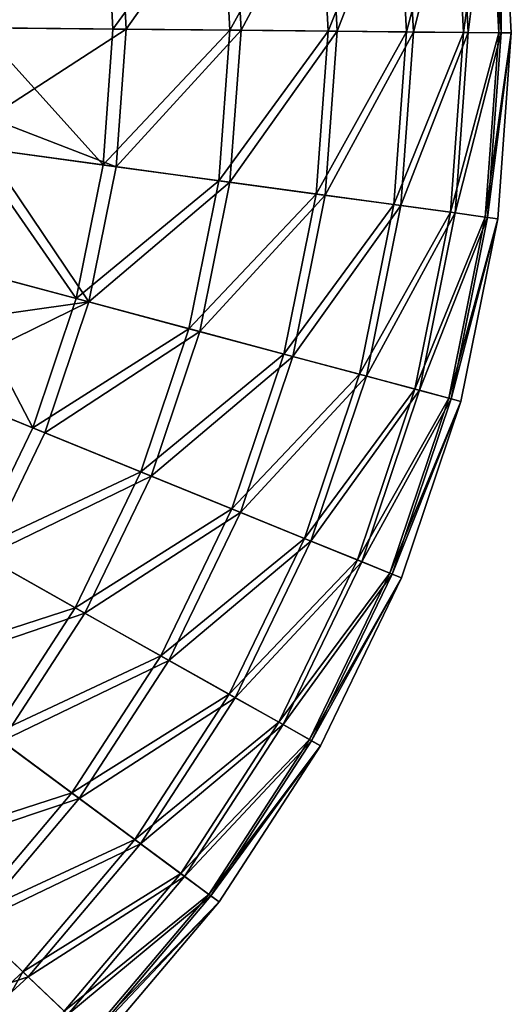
# Model space of a CAD drawing. Header units: millimetres. Extents: x 22 to 142, y -60 to 60.
# Tile 249 of 256: x 122 to 142, y -40 to 0. Entities that reach past the tile are written whole.
import ezdxf

# ---------------------------------------------------------------- set-up
doc = ezdxf.new("R2010")
doc.units = ezdxf.units.MM
doc.header["$LTSCALE"] = 25.4
doc.layers.get('0').update_dxf_attribs({"true_color": 0xff5454})

# ---------------------------------------------------------------- blocks, each defined once
blk = doc.blocks.new('GEOMETRIC-9696.STL#1')
at = {"color": 8, "true_color": 0x7c807a}
mesh = blk.add_polyface(dxfattribs=at)
corners = [(141.161, 6.868, 66.499), (140.135, -0.578, 73.791), (141.556, -0.592, 66.499), (139.75, 6.704, 73.791)]
mesh.append_faces([[corners[k] for k in face] for face in [(0, 1, 2), (1, 0, 3)]], dxfattribs={"vtx0": -1, "color": 8})
mesh = blk.add_polyface(dxfattribs=at)
corners = [(140.328, -0.58, 44.359), (141.257, 6.879, 51.669), (141.653, -0.593, 51.669), (139.941, 6.726, 44.359)]
mesh.append_faces([[corners[k] for k in face] for face in [(0, 1, 2), (1, 0, 3)]], dxfattribs={"vtx0": -1, "color": 8})
mesh = blk.add_polyface(dxfattribs=at)
corners = [(141.666, 6.927, 59.087), (141.556, -0.592, 66.499), (142.064, -0.597, 59.087), (141.161, 6.868, 66.499)]
mesh.append_faces([[corners[k] for k in face] for face in [(0, 1, 2), (1, 0, 3)]], dxfattribs={"vtx0": -1, "color": 8})
mesh = blk.add_polyface(dxfattribs=at)
corners = [(141.653, -0.593, 51.669), (141.666, 6.927, 59.087), (142.064, -0.597, 59.087), (141.257, 6.879, 51.669)]
mesh.append_faces([[corners[k] for k in face] for face in [(0, 1, 2), (1, 0, 3)]], dxfattribs={"vtx0": -1, "color": 8})
mesh = blk.add_polyface(dxfattribs=at)
corners = [(137.455, 6.437, 80.852), (134.659, -0.524, 87.573), (137.825, -0.555, 80.852), (134.31, 6.072, 87.573)]
mesh.append_faces([[corners[k] for k in face] for face in [(0, 1, 2), (1, 0, 3)]], dxfattribs={"vtx0": -1, "color": 8})
mesh = blk.add_polyface(dxfattribs=at)
corners = [(135.033, -0.527, 30.507), (137.738, 6.47, 37.269), (138.11, -0.558, 37.269), (134.681, 6.115, 30.507)]
mesh.append_faces([[corners[k] for k in face] for face in [(0, 1, 2), (1, 0, 3)]], dxfattribs={"vtx0": -1, "color": 8})
mesh = blk.add_polyface(dxfattribs=at)
corners = [(139.75, 6.704, 73.791), (137.825, -0.555, 80.852), (140.135, -0.578, 73.791), (137.455, 6.437, 80.852)]
mesh.append_faces([[corners[k] for k in face] for face in [(0, 1, 2), (1, 0, 3)]], dxfattribs={"vtx0": -1, "color": 8})
mesh = blk.add_polyface(dxfattribs=at)
corners = [(138.11, -0.558, 37.269), (139.941, 6.726, 44.359), (140.328, -0.58, 44.359), (137.738, 6.47, 37.269)]
mesh.append_faces([[corners[k] for k in face] for face in [(0, 1, 2), (1, 0, 3)]], dxfattribs={"vtx0": -1, "color": 8})
mesh = blk.add_polyface(dxfattribs=at)
corners = [(134.31, 6.072, 87.573), (130.687, -0.484, 93.851), (134.659, -0.524, 87.573), (130.365, 5.613, 93.851)]
mesh.append_faces([[corners[k] for k in face] for face in [(0, 1, 2), (1, 0, 3)]], dxfattribs={"vtx0": -1, "color": 8})
mesh = blk.add_polyface(dxfattribs=at)
corners = [(131.143, -0.489, 24.177), (134.681, 6.115, 30.507), (135.033, -0.527, 30.507), (130.817, 5.666, 24.177)]
mesh.append_faces([[corners[k] for k in face] for face in [(0, 1, 2), (1, 0, 3)]], dxfattribs={"vtx0": -1, "color": 8})
mesh = blk.add_polyface(dxfattribs=at)
corners = [(130.365, 5.613, 93.851), (125.97, -0.437, 99.59), (130.687, -0.484, 93.851), (125.679, 5.069, 99.59)]
mesh.append_faces([[corners[k] for k in face] for face in [(0, 1, 2), (1, 0, 3)]], dxfattribs={"vtx0": -1, "color": 8})
mesh = blk.add_polyface(dxfattribs=at)
corners = [(126.501, -0.442, 18.377), (130.817, 5.666, 24.177), (131.143, -0.489, 24.177), (126.207, 5.13, 18.377)]
mesh.append_faces([[corners[k] for k in face] for face in [(0, 1, 2), (1, 0, 3)]], dxfattribs={"vtx0": -1, "color": 8})
mesh = blk.add_polyface(dxfattribs=at)
corners = [(120.58, -0.384, 104.702), (125.679, 5.069, 99.59), (120.324, 4.446, 104.702), (125.97, -0.437, 99.59)]
mesh.append_faces([[corners[k] for k in face] for face in [(0, 1, 2), (1, 0, 3)]], dxfattribs={"vtx0": -1, "color": 8})
mesh = blk.add_polyface(dxfattribs=at)
corners = [(126.207, 5.13, 18.377), (121.178, -0.389, 13.194), (120.919, 4.515, 13.194), (126.501, -0.442, 18.377)]
mesh.append_faces([[corners[k] for k in face] for face in [(0, 1, 2), (1, 0, 3)]], dxfattribs={"vtx0": -1, "color": 8})
mesh = blk.add_polyface(dxfattribs=at)
corners = [(125.569, -5.936, 99.59), (120.58, -0.384, 104.702), (120.228, -5.207, 104.702), (125.97, -0.437, 99.59)]
mesh.append_faces([[corners[k] for k in face] for face in [(0, 1, 2), (1, 0, 3)]], dxfattribs={"vtx0": -1, "color": 8})
mesh = blk.add_polyface(dxfattribs=at)
corners = [(126.501, -0.442, 18.377), (120.973, -4.026, 13.194), (121.178, -0.389, 13.194)]
mesh.append_faces([[corners[k] for k in face] for face in [(0, 1, 2)]], dxfattribs={"color": 8})
mesh = blk.add_polyface(dxfattribs=at)
corners = [(126.501, -0.442, 18.377), (126.096, -6.008, 18.377), (120.973, -4.026, 13.194)]
mesh.append_faces([[corners[k] for k in face] for face in [(0, 1, 2)]], dxfattribs={"color": 8})
mesh = blk.add_polyface(dxfattribs=at)
corners = [(130.687, -0.484, 93.851), (125.569, -5.936, 99.59), (130.243, -6.574, 93.851), (125.97, -0.437, 99.59)]
mesh.append_faces([[corners[k] for k in face] for face in [(0, 1, 2), (1, 0, 3)]], dxfattribs={"vtx0": -1, "color": 8})
mesh = blk.add_polyface(dxfattribs=at)
corners = [(126.096, -6.008, 18.377), (131.143, -0.489, 24.177), (130.695, -6.636, 24.177), (126.501, -0.442, 18.377)]
mesh.append_faces([[corners[k] for k in face] for face in [(0, 1, 2), (1, 0, 3)]], dxfattribs={"vtx0": -1, "color": 8})
mesh = blk.add_polyface(dxfattribs=at)
corners = [(134.659, -0.524, 87.573), (130.243, -6.574, 93.851), (134.179, -7.111, 87.573), (130.687, -0.484, 93.851)]
mesh.append_faces([[corners[k] for k in face] for face in [(0, 1, 2), (1, 0, 3)]], dxfattribs={"vtx0": -1, "color": 8})
mesh = blk.add_polyface(dxfattribs=at)
corners = [(130.695, -6.636, 24.177), (135.033, -0.527, 30.507), (134.549, -7.161, 30.507), (131.143, -0.489, 24.177)]
mesh.append_faces([[corners[k] for k in face] for face in [(0, 1, 2), (1, 0, 3)]], dxfattribs={"vtx0": -1, "color": 8})
mesh = blk.add_polyface(dxfattribs=at)
corners = [(137.825, -0.555, 80.852), (134.179, -7.111, 87.573), (137.316, -7.539, 80.852), (134.659, -0.524, 87.573)]
mesh.append_faces([[corners[k] for k in face] for face in [(0, 1, 2), (1, 0, 3)]], dxfattribs={"vtx0": -1, "color": 8})
mesh = blk.add_polyface(dxfattribs=at)
corners = [(134.549, -7.161, 30.507), (138.11, -0.558, 37.269), (137.598, -7.578, 37.269), (135.033, -0.527, 30.507)]
mesh.append_faces([[corners[k] for k in face] for face in [(0, 1, 2), (1, 0, 3)]], dxfattribs={"vtx0": -1, "color": 8})
mesh = blk.add_polyface(dxfattribs=at)
corners = [(140.135, -0.578, 73.791), (137.316, -7.539, 80.852), (139.605, -7.851, 73.791), (137.825, -0.555, 80.852)]
mesh.append_faces([[corners[k] for k in face] for face in [(0, 1, 2), (1, 0, 3)]], dxfattribs={"vtx0": -1, "color": 8})
mesh = blk.add_polyface(dxfattribs=at)
corners = [(137.598, -7.578, 37.269), (140.328, -0.58, 44.359), (139.796, -7.877, 44.359), (138.11, -0.558, 37.269)]
mesh.append_faces([[corners[k] for k in face] for face in [(0, 1, 2), (1, 0, 3)]], dxfattribs={"vtx0": -1, "color": 8})
mesh = blk.add_polyface(dxfattribs=at)
corners = [(141.556, -0.592, 66.499), (139.605, -7.851, 73.791), (141.013, -8.043, 66.499), (140.135, -0.578, 73.791)]
mesh.append_faces([[corners[k] for k in face] for face in [(0, 1, 2), (1, 0, 3)]], dxfattribs={"vtx0": -1, "color": 8})
mesh = blk.add_polyface(dxfattribs=at)
corners = [(139.796, -7.877, 44.359), (141.653, -0.593, 51.669), (141.109, -8.057, 51.669), (140.328, -0.58, 44.359)]
mesh.append_faces([[corners[k] for k in face] for face in [(0, 1, 2), (1, 0, 3)]], dxfattribs={"vtx0": -1, "color": 8})
mesh = blk.add_polyface(dxfattribs=at)
corners = [(142.064, -0.597, 59.087), (141.013, -8.043, 66.499), (141.516, -8.112, 59.087), (141.556, -0.592, 66.499)]
mesh.append_faces([[corners[k] for k in face] for face in [(0, 1, 2), (1, 0, 3)]], dxfattribs={"vtx0": -1, "color": 8})
mesh = blk.add_polyface(dxfattribs=at)
corners = [(141.109, -8.057, 51.669), (142.064, -0.597, 59.087), (141.516, -8.112, 59.087), (141.653, -0.593, 51.669)]
mesh.append_faces([[corners[k] for k in face] for face in [(0, 1, 2), (1, 0, 3)]], dxfattribs={"vtx0": -1, "color": 8})
mesh = blk.add_polyface(dxfattribs=at)
corners = [(126.096, -6.008, 18.377), (120.821, -5.288, 13.194), (120.973, -4.026, 13.194)]
mesh.append_faces([[corners[k] for k in face] for face in [(0, 1, 2)]], dxfattribs={"color": 8})
mesh = blk.add_polyface(dxfattribs=at)
corners = [(124.482, -11.341, 99.59), (120.228, -5.207, 104.702), (119.275, -9.949, 104.702), (125.569, -5.936, 99.59)]
mesh.append_faces([[corners[k] for k in face] for face in [(0, 1, 2), (1, 0, 3)]], dxfattribs={"vtx0": -1, "color": 8})
mesh = blk.add_polyface(dxfattribs=at)
corners = [(120.821, -5.288, 13.194), (124.995, -11.479, 18.377), (119.853, -10.103, 13.194), (126.096, -6.008, 18.377)]
mesh.append_faces([[corners[k] for k in face] for face in [(0, 1, 2), (1, 0, 3)]], dxfattribs={"vtx0": -1, "color": 8})
mesh = blk.add_polyface(dxfattribs=at)
corners = [(130.243, -6.574, 93.851), (124.482, -11.341, 99.59), (129.04, -12.56, 93.851), (125.569, -5.936, 99.59)]
mesh.append_faces([[corners[k] for k in face] for face in [(0, 1, 2), (1, 0, 3)]], dxfattribs={"vtx0": -1, "color": 8})
mesh = blk.add_polyface(dxfattribs=at)
corners = [(124.995, -11.479, 18.377), (130.695, -6.636, 24.177), (129.48, -12.678, 24.177), (126.096, -6.008, 18.377)]
mesh.append_faces([[corners[k] for k in face] for face in [(0, 1, 2), (1, 0, 3)]], dxfattribs={"vtx0": -1, "color": 8})
mesh = blk.add_polyface(dxfattribs=at)
corners = [(134.179, -7.111, 87.573), (129.04, -12.56, 93.851), (132.877, -13.586, 87.573), (130.243, -6.574, 93.851)]
mesh.append_faces([[corners[k] for k in face] for face in [(0, 1, 2), (1, 0, 3)]], dxfattribs={"vtx0": -1, "color": 8})
mesh = blk.add_polyface(dxfattribs=at)
corners = [(129.48, -12.678, 24.177), (134.549, -7.161, 30.507), (133.237, -13.682, 30.507), (130.695, -6.636, 24.177)]
mesh.append_faces([[corners[k] for k in face] for face in [(0, 1, 2), (1, 0, 3)]], dxfattribs={"vtx0": -1, "color": 8})
mesh = blk.add_polyface(dxfattribs=at)
corners = [(137.316, -7.539, 80.852), (132.877, -13.586, 87.573), (135.935, -14.404, 80.852), (134.179, -7.111, 87.573)]
mesh.append_faces([[corners[k] for k in face] for face in [(0, 1, 2), (1, 0, 3)]], dxfattribs={"vtx0": -1, "color": 8})
mesh = blk.add_polyface(dxfattribs=at)
corners = [(133.237, -13.682, 30.507), (137.598, -7.578, 37.269), (136.21, -14.477, 37.269), (134.549, -7.161, 30.507)]
mesh.append_faces([[corners[k] for k in face] for face in [(0, 1, 2), (1, 0, 3)]], dxfattribs={"vtx0": -1, "color": 8})
mesh = blk.add_polyface(dxfattribs=at)
corners = [(139.605, -7.851, 73.791), (135.935, -14.404, 80.852), (138.167, -15.001, 73.791), (137.316, -7.539, 80.852)]
mesh.append_faces([[corners[k] for k in face] for face in [(0, 1, 2), (1, 0, 3)]], dxfattribs={"vtx0": -1, "color": 8})
mesh = blk.add_polyface(dxfattribs=at)
corners = [(136.21, -14.477, 37.269), (139.796, -7.877, 44.359), (138.353, -15.05, 44.359), (137.598, -7.578, 37.269)]
mesh.append_faces([[corners[k] for k in face] for face in [(0, 1, 2), (1, 0, 3)]], dxfattribs={"vtx0": -1, "color": 8})
mesh = blk.add_polyface(dxfattribs=at)
corners = [(141.013, -8.043, 66.499), (138.167, -15.001, 73.791), (139.54, -15.368, 66.499), (139.605, -7.851, 73.791)]
mesh.append_faces([[corners[k] for k in face] for face in [(0, 1, 2), (1, 0, 3)]], dxfattribs={"vtx0": -1, "color": 8})
mesh = blk.add_polyface(dxfattribs=at)
corners = [(138.353, -15.05, 44.359), (141.109, -8.057, 51.669), (139.633, -15.393, 51.669), (139.796, -7.877, 44.359)]
mesh.append_faces([[corners[k] for k in face] for face in [(0, 1, 2), (1, 0, 3)]], dxfattribs={"vtx0": -1, "color": 8})
mesh = blk.add_polyface(dxfattribs=at)
corners = [(141.516, -8.112, 59.087), (139.54, -15.368, 66.499), (140.031, -15.499, 59.087), (141.013, -8.043, 66.499)]
mesh.append_faces([[corners[k] for k in face] for face in [(0, 1, 2), (1, 0, 3)]], dxfattribs={"vtx0": -1, "color": 8})
mesh = blk.add_polyface(dxfattribs=at)
corners = [(139.633, -15.393, 51.669), (141.516, -8.112, 59.087), (140.031, -15.499, 59.087), (141.109, -8.057, 51.669)]
mesh.append_faces([[corners[k] for k in face] for face in [(0, 1, 2), (1, 0, 3)]], dxfattribs={"vtx0": -1, "color": 8})
mesh = blk.add_polyface(dxfattribs=at)
corners = [(122.726, -16.568, 99.59), (119.275, -9.949, 104.702), (117.734, -14.534, 104.702), (124.482, -11.341, 99.59)]
mesh.append_faces([[corners[k] for k in face] for face in [(0, 1, 2), (1, 0, 3)]], dxfattribs={"vtx0": -1, "color": 8})
mesh = blk.add_polyface(dxfattribs=at)
corners = [(124.995, -11.479, 18.377), (119.198, -12.295, 13.194), (119.853, -10.103, 13.194)]
mesh.append_faces([[corners[k] for k in face] for face in [(0, 1, 2)]], dxfattribs={"color": 8})
mesh = blk.add_polyface(dxfattribs=at)
corners = [(124.995, -11.479, 18.377), (118.289, -14.759, 13.194), (119.198, -12.295, 13.194)]
mesh.append_faces([[corners[k] for k in face] for face in [(0, 1, 2)]], dxfattribs={"color": 8})
mesh = blk.add_polyface(dxfattribs=at)
corners = [(124.995, -11.479, 18.377), (123.218, -16.768, 18.377), (118.289, -14.759, 13.194)]
mesh.append_faces([[corners[k] for k in face] for face in [(0, 1, 2)]], dxfattribs={"color": 8})
mesh = blk.add_polyface(dxfattribs=at)
corners = [(129.04, -12.56, 93.851), (122.726, -16.568, 99.59), (127.095, -18.348, 93.851), (124.482, -11.341, 99.59)]
mesh.append_faces([[corners[k] for k in face] for face in [(0, 1, 2), (1, 0, 3)]], dxfattribs={"vtx0": -1, "color": 8})
mesh = blk.add_polyface(dxfattribs=at)
corners = [(123.218, -16.768, 18.377), (129.48, -12.678, 24.177), (127.517, -18.52, 24.177), (124.995, -11.479, 18.377)]
mesh.append_faces([[corners[k] for k in face] for face in [(0, 1, 2), (1, 0, 3)]], dxfattribs={"vtx0": -1, "color": 8})
mesh = blk.add_polyface(dxfattribs=at)
corners = [(132.877, -13.586, 87.573), (127.095, -18.348, 93.851), (130.773, -19.847, 87.573), (129.04, -12.56, 93.851)]
mesh.append_faces([[corners[k] for k in face] for face in [(0, 1, 2), (1, 0, 3)]], dxfattribs={"vtx0": -1, "color": 8})
mesh = blk.add_polyface(dxfattribs=at)
corners = [(127.517, -18.52, 24.177), (133.237, -13.682, 30.507), (131.119, -19.988, 30.507), (129.48, -12.678, 24.177)]
mesh.append_faces([[corners[k] for k in face] for face in [(0, 1, 2), (1, 0, 3)]], dxfattribs={"vtx0": -1, "color": 8})
mesh = blk.add_polyface(dxfattribs=at)
corners = [(135.935, -14.404, 80.852), (130.773, -19.847, 87.573), (133.705, -21.041, 80.852), (132.877, -13.586, 87.573)]
mesh.append_faces([[corners[k] for k in face] for face in [(0, 1, 2), (1, 0, 3)]], dxfattribs={"vtx0": -1, "color": 8})
mesh = blk.add_polyface(dxfattribs=at)
corners = [(131.119, -19.988, 30.507), (136.21, -14.477, 37.269), (133.969, -21.149, 37.269), (133.237, -13.682, 30.507)]
mesh.append_faces([[corners[k] for k in face] for face in [(0, 1, 2), (1, 0, 3)]], dxfattribs={"vtx0": -1, "color": 8})
mesh = blk.add_polyface(dxfattribs=at)
corners = [(120.329, -21.533, 99.59), (117.734, -14.534, 104.702), (115.632, -18.889, 104.702), (122.726, -16.568, 99.59)]
mesh.append_faces([[corners[k] for k in face] for face in [(0, 1, 2), (1, 0, 3)]], dxfattribs={"vtx0": -1, "color": 8})
mesh = blk.add_polyface(dxfattribs=at)
corners = [(138.167, -15.001, 73.791), (133.705, -21.041, 80.852), (135.845, -21.913, 73.791), (135.935, -14.404, 80.852)]
mesh.append_faces([[corners[k] for k in face] for face in [(0, 1, 2), (1, 0, 3)]], dxfattribs={"vtx0": -1, "color": 8})
mesh = blk.add_polyface(dxfattribs=at)
corners = [(133.969, -21.149, 37.269), (138.353, -15.05, 44.359), (136.023, -21.986, 44.359), (136.21, -14.477, 37.269)]
mesh.append_faces([[corners[k] for k in face] for face in [(0, 1, 2), (1, 0, 3)]], dxfattribs={"vtx0": -1, "color": 8})
mesh = blk.add_polyface(dxfattribs=at)
corners = [(118.289, -14.759, 13.194), (120.792, -21.793, 18.377), (116.153, -19.183, 13.194), (123.218, -16.768, 18.377)]
mesh.append_faces([[corners[k] for k in face] for face in [(0, 1, 2), (1, 0, 3)]], dxfattribs={"vtx0": -1, "color": 8})
mesh = blk.add_polyface(dxfattribs=at)
corners = [(139.54, -15.368, 66.499), (135.845, -21.913, 73.791), (137.16, -22.45, 66.499), (138.167, -15.001, 73.791)]
mesh.append_faces([[corners[k] for k in face] for face in [(0, 1, 2), (1, 0, 3)]], dxfattribs={"vtx0": -1, "color": 8})
mesh = blk.add_polyface(dxfattribs=at)
corners = [(136.023, -21.986, 44.359), (139.633, -15.393, 51.669), (137.25, -22.486, 51.669), (138.353, -15.05, 44.359)]
mesh.append_faces([[corners[k] for k in face] for face in [(0, 1, 2), (1, 0, 3)]], dxfattribs={"vtx0": -1, "color": 8})
mesh = blk.add_polyface(dxfattribs=at)
corners = [(140.031, -15.499, 59.087), (137.16, -22.45, 66.499), (137.631, -22.641, 59.087), (139.54, -15.368, 66.499)]
mesh.append_faces([[corners[k] for k in face] for face in [(0, 1, 2), (1, 0, 3)]], dxfattribs={"vtx0": -1, "color": 8})
mesh = blk.add_polyface(dxfattribs=at)
corners = [(137.25, -22.486, 51.669), (140.031, -15.499, 59.087), (137.631, -22.641, 59.087), (139.633, -15.393, 51.669)]
mesh.append_faces([[corners[k] for k in face] for face in [(0, 1, 2), (1, 0, 3)]], dxfattribs={"vtx0": -1, "color": 8})
mesh = blk.add_polyface(dxfattribs=at)
corners = [(127.095, -18.348, 93.851), (120.329, -21.533, 99.59), (124.44, -23.847, 93.851), (122.726, -16.568, 99.59)]
mesh.append_faces([[corners[k] for k in face] for face in [(0, 1, 2), (1, 0, 3)]], dxfattribs={"vtx0": -1, "color": 8})
mesh = blk.add_polyface(dxfattribs=at)
corners = [(120.792, -21.793, 18.377), (127.517, -18.52, 24.177), (124.838, -24.07, 24.177), (123.218, -16.768, 18.377)]
mesh.append_faces([[corners[k] for k in face] for face in [(0, 1, 2), (1, 0, 3)]], dxfattribs={"vtx0": -1, "color": 8})
mesh = blk.add_polyface(dxfattribs=at)
corners = [(130.773, -19.847, 87.573), (124.44, -23.847, 93.851), (127.902, -25.795, 87.573), (127.095, -18.348, 93.851)]
mesh.append_faces([[corners[k] for k in face] for face in [(0, 1, 2), (1, 0, 3)]], dxfattribs={"vtx0": -1, "color": 8})
mesh = blk.add_polyface(dxfattribs=at)
corners = [(124.838, -24.07, 24.177), (131.119, -19.988, 30.507), (128.227, -25.978, 30.507), (127.517, -18.52, 24.177)]
mesh.append_faces([[corners[k] for k in face] for face in [(0, 1, 2), (1, 0, 3)]], dxfattribs={"vtx0": -1, "color": 8})
mesh = blk.add_polyface(dxfattribs=at)
corners = [(133.705, -21.041, 80.852), (127.902, -25.795, 87.573), (130.661, -27.347, 80.852), (130.773, -19.847, 87.573)]
mesh.append_faces([[corners[k] for k in face] for face in [(0, 1, 2), (1, 0, 3)]], dxfattribs={"vtx0": -1, "color": 8})
mesh = blk.add_polyface(dxfattribs=at)
corners = [(128.227, -25.978, 30.507), (133.969, -21.149, 37.269), (130.909, -27.487, 37.269), (131.119, -19.988, 30.507)]
mesh.append_faces([[corners[k] for k in face] for face in [(0, 1, 2), (1, 0, 3)]], dxfattribs={"vtx0": -1, "color": 8})
mesh = blk.add_polyface(dxfattribs=at)
corners = [(135.845, -21.913, 73.791), (130.661, -27.347, 80.852), (132.674, -28.481, 73.791), (133.705, -21.041, 80.852)]
mesh.append_faces([[corners[k] for k in face] for face in [(0, 1, 2), (1, 0, 3)]], dxfattribs={"vtx0": -1, "color": 8})
mesh = blk.add_polyface(dxfattribs=at)
corners = [(130.909, -27.487, 37.269), (136.023, -21.986, 44.359), (132.842, -28.575, 44.359), (133.969, -21.149, 37.269)]
mesh.append_faces([[corners[k] for k in face] for face in [(0, 1, 2), (1, 0, 3)]], dxfattribs={"vtx0": -1, "color": 8})
mesh = blk.add_polyface(dxfattribs=at)
corners = [(124.44, -23.847, 93.851), (117.329, -26.158, 99.59), (121.117, -28.969, 93.851), (120.329, -21.533, 99.59)]
mesh.append_faces([[corners[k] for k in face] for face in [(0, 1, 2), (1, 0, 3)]], dxfattribs={"vtx0": -1, "color": 8})
mesh = blk.add_polyface(dxfattribs=at)
corners = [(117.755, -26.475, 18.377), (124.838, -24.07, 24.177), (121.483, -29.241, 24.177), (120.792, -21.793, 18.377)]
mesh.append_faces([[corners[k] for k in face] for face in [(0, 1, 2), (1, 0, 3)]], dxfattribs={"vtx0": -1, "color": 8})
mesh = blk.add_polyface(dxfattribs=at)
corners = [(137.16, -22.45, 66.499), (132.674, -28.481, 73.791), (133.912, -29.177, 66.499), (135.845, -21.913, 73.791)]
mesh.append_faces([[corners[k] for k in face] for face in [(0, 1, 2), (1, 0, 3)]], dxfattribs={"vtx0": -1, "color": 8})
mesh = blk.add_polyface(dxfattribs=at)
corners = [(132.842, -28.575, 44.359), (137.25, -22.486, 51.669), (133.997, -29.225, 51.669), (136.023, -21.986, 44.359)]
mesh.append_faces([[corners[k] for k in face] for face in [(0, 1, 2), (1, 0, 3)]], dxfattribs={"vtx0": -1, "color": 8})
mesh = blk.add_polyface(dxfattribs=at)
corners = [(137.631, -22.641, 59.087), (133.912, -29.177, 66.499), (134.355, -29.427, 59.087), (137.16, -22.45, 66.499)]
mesh.append_faces([[corners[k] for k in face] for face in [(0, 1, 2), (1, 0, 3)]], dxfattribs={"vtx0": -1, "color": 8})
mesh = blk.add_polyface(dxfattribs=at)
corners = [(133.997, -29.225, 51.669), (137.631, -22.641, 59.087), (134.355, -29.427, 59.087), (137.25, -22.486, 51.669)]
mesh.append_faces([[corners[k] for k in face] for face in [(0, 1, 2), (1, 0, 3)]], dxfattribs={"vtx0": -1, "color": 8})
mesh = blk.add_polyface(dxfattribs=at)
corners = [(127.902, -25.795, 87.573), (121.117, -28.969, 93.851), (124.307, -31.336, 87.573), (124.44, -23.847, 93.851)]
mesh.append_faces([[corners[k] for k in face] for face in [(0, 1, 2), (1, 0, 3)]], dxfattribs={"vtx0": -1, "color": 8})
mesh = blk.add_polyface(dxfattribs=at)
corners = [(121.483, -29.241, 24.177), (128.227, -25.978, 30.507), (124.607, -31.558, 30.507), (124.838, -24.07, 24.177)]
mesh.append_faces([[corners[k] for k in face] for face in [(0, 1, 2), (1, 0, 3)]], dxfattribs={"vtx0": -1, "color": 8})
mesh = blk.add_polyface(dxfattribs=at)
corners = [(130.661, -27.347, 80.852), (124.307, -31.336, 87.573), (126.85, -33.222, 80.852), (127.902, -25.795, 87.573)]
mesh.append_faces([[corners[k] for k in face] for face in [(0, 1, 2), (1, 0, 3)]], dxfattribs={"vtx0": -1, "color": 8})
mesh = blk.add_polyface(dxfattribs=at)
corners = [(124.607, -31.558, 30.507), (130.909, -27.487, 37.269), (127.079, -33.392, 37.269), (128.227, -25.978, 30.507)]
mesh.append_faces([[corners[k] for k in face] for face in [(0, 1, 2), (1, 0, 3)]], dxfattribs={"vtx0": -1, "color": 8})
mesh = blk.add_polyface(dxfattribs=at)
corners = [(132.674, -28.481, 73.791), (126.85, -33.222, 80.852), (128.706, -34.599, 73.791), (130.661, -27.347, 80.852)]
mesh.append_faces([[corners[k] for k in face] for face in [(0, 1, 2), (1, 0, 3)]], dxfattribs={"vtx0": -1, "color": 8})
mesh = blk.add_polyface(dxfattribs=at)
corners = [(127.079, -33.392, 37.269), (132.842, -28.575, 44.359), (128.86, -34.713, 44.359), (130.909, -27.487, 37.269)]
mesh.append_faces([[corners[k] for k in face] for face in [(0, 1, 2), (1, 0, 3)]], dxfattribs={"vtx0": -1, "color": 8})
mesh = blk.add_polyface(dxfattribs=at)
corners = [(133.912, -29.177, 66.499), (128.706, -34.599, 73.791), (129.847, -35.445, 66.499), (132.674, -28.481, 73.791)]
mesh.append_faces([[corners[k] for k in face] for face in [(0, 1, 2), (1, 0, 3)]], dxfattribs={"vtx0": -1, "color": 8})
mesh = blk.add_polyface(dxfattribs=at)
corners = [(128.86, -34.713, 44.359), (133.997, -29.225, 51.669), (129.925, -35.503, 51.669), (132.842, -28.575, 44.359)]
mesh.append_faces([[corners[k] for k in face] for face in [(0, 1, 2), (1, 0, 3)]], dxfattribs={"vtx0": -1, "color": 8})
mesh = blk.add_polyface(dxfattribs=at)
corners = [(124.307, -31.336, 87.573), (117.179, -33.635, 93.851), (120.047, -36.383, 87.573), (121.117, -28.969, 93.851)]
mesh.append_faces([[corners[k] for k in face] for face in [(0, 1, 2), (1, 0, 3)]], dxfattribs={"vtx0": -1, "color": 8})
mesh = blk.add_polyface(dxfattribs=at)
corners = [(117.508, -33.95, 24.177), (124.607, -31.558, 30.507), (120.317, -36.641, 30.507), (121.483, -29.241, 24.177)]
mesh.append_faces([[corners[k] for k in face] for face in [(0, 1, 2), (1, 0, 3)]], dxfattribs={"vtx0": -1, "color": 8})
mesh = blk.add_polyface(dxfattribs=at)
corners = [(134.355, -29.427, 59.087), (129.847, -35.445, 66.499), (130.255, -35.748, 59.087), (133.912, -29.177, 66.499)]
mesh.append_faces([[corners[k] for k in face] for face in [(0, 1, 2), (1, 0, 3)]], dxfattribs={"vtx0": -1, "color": 8})
mesh = blk.add_polyface(dxfattribs=at)
corners = [(129.925, -35.503, 51.669), (134.355, -29.427, 59.087), (130.255, -35.748, 59.087), (133.997, -29.225, 51.669)]
mesh.append_faces([[corners[k] for k in face] for face in [(0, 1, 2), (1, 0, 3)]], dxfattribs={"vtx0": -1, "color": 8})
mesh = blk.add_polyface(dxfattribs=at)
corners = [(126.85, -33.222, 80.852), (120.047, -36.383, 87.573), (122.333, -38.572, 80.852), (124.307, -31.336, 87.573)]
mesh.append_faces([[corners[k] for k in face] for face in [(0, 1, 2), (1, 0, 3)]], dxfattribs={"vtx0": -1, "color": 8})
mesh = blk.add_polyface(dxfattribs=at)
corners = [(120.317, -36.641, 30.507), (127.079, -33.392, 37.269), (122.539, -38.77, 37.269), (124.607, -31.558, 30.507)]
mesh.append_faces([[corners[k] for k in face] for face in [(0, 1, 2), (1, 0, 3)]], dxfattribs={"vtx0": -1, "color": 8})
mesh = blk.add_polyface(dxfattribs=at)
corners = [(128.706, -34.599, 73.791), (122.333, -38.572, 80.852), (124.002, -40.171, 73.791), (126.85, -33.222, 80.852)]
mesh.append_faces([[corners[k] for k in face] for face in [(0, 1, 2), (1, 0, 3)]], dxfattribs={"vtx0": -1, "color": 8})
mesh = blk.add_polyface(dxfattribs=at)
corners = [(122.539, -38.77, 37.269), (128.86, -34.713, 44.359), (124.141, -40.304, 44.359), (127.079, -33.392, 37.269)]
mesh.append_faces([[corners[k] for k in face] for face in [(0, 1, 2), (1, 0, 3)]], dxfattribs={"vtx0": -1, "color": 8})
mesh = blk.add_polyface(dxfattribs=at)
corners = [(129.847, -35.445, 66.499), (124.002, -40.171, 73.791), (125.027, -41.154, 66.499), (128.706, -34.599, 73.791)]
mesh.append_faces([[corners[k] for k in face] for face in [(0, 1, 2), (1, 0, 3)]], dxfattribs={"vtx0": -1, "color": 8})
mesh = blk.add_polyface(dxfattribs=at)
corners = [(124.141, -40.304, 44.359), (129.925, -35.503, 51.669), (125.097, -41.221, 51.669), (128.86, -34.713, 44.359)]
mesh.append_faces([[corners[k] for k in face] for face in [(0, 1, 2), (1, 0, 3)]], dxfattribs={"vtx0": -1, "color": 8})
mesh = blk.add_polyface(dxfattribs=at)
corners = [(130.255, -35.748, 59.087), (125.027, -41.154, 66.499), (125.395, -41.505, 59.087), (129.847, -35.445, 66.499)]
mesh.append_faces([[corners[k] for k in face] for face in [(0, 1, 2), (1, 0, 3)]], dxfattribs={"vtx0": -1, "color": 8})
mesh = blk.add_polyface(dxfattribs=at)
corners = [(125.097, -41.221, 51.669), (130.255, -35.748, 59.087), (125.395, -41.505, 59.087), (129.925, -35.503, 51.669)]
mesh.append_faces([[corners[k] for k in face] for face in [(0, 1, 2), (1, 0, 3)]], dxfattribs={"vtx0": -1, "color": 8})
mesh = blk.add_polyface(dxfattribs=at)
corners = [(120.047, -36.383, 87.573), (117.181, -43.315, 80.852), (122.333, -38.572, 80.852), (115.188, -40.856, 87.573)]
mesh.append_faces([[corners[k] for k in face] for face in [(0, 1, 2), (1, 0, 3)]], dxfattribs={"vtx0": -1, "color": 8})
mesh = blk.add_polyface(dxfattribs=at)
corners = [(122.539, -38.77, 37.269), (115.423, -41.146, 30.507), (120.317, -36.641, 30.507), (117.361, -43.536, 37.269)]
mesh.append_faces([[corners[k] for k in face] for face in [(0, 1, 2), (1, 0, 3)]], dxfattribs={"vtx0": -1, "color": 8})
mesh = blk.add_polyface(dxfattribs=at)
corners = [(122.333, -38.572, 80.852), (118.636, -45.11, 73.791), (124.002, -40.171, 73.791), (117.181, -43.315, 80.852)]
mesh.append_faces([[corners[k] for k in face] for face in [(0, 1, 2), (1, 0, 3)]], dxfattribs={"vtx0": -1, "color": 8})
mesh = blk.add_polyface(dxfattribs=at)
corners = [(124.141, -40.304, 44.359), (117.361, -43.536, 37.269), (122.539, -38.77, 37.269), (118.757, -45.259, 44.359)]
mesh.append_faces([[corners[k] for k in face] for face in [(0, 1, 2), (1, 0, 3)]], dxfattribs={"vtx0": -1, "color": 8})

msp = doc.modelspace()

# ---------------------------------------------------------------- block references
at = {"color": 0}
msp.add_blockref('GEOMETRIC-9696.STL#1', (0, 0), dxfattribs=at)

doc.saveas('drawing.dxf')
